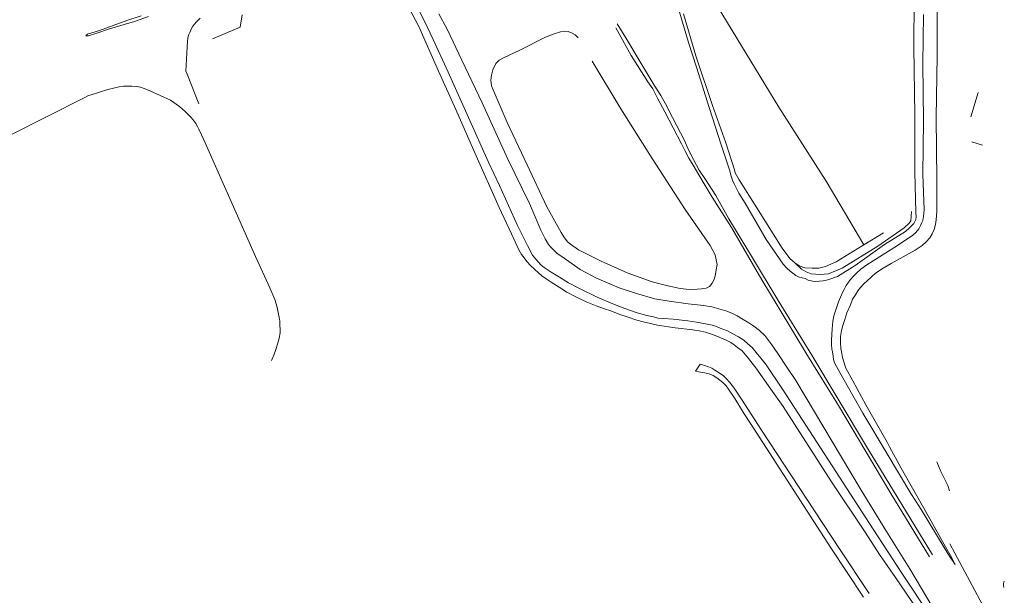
# Model space of a CAD drawing. Header units: metres. Extents: x 66374 to 71914, y 405953 to 412623.
# Tile 35 of 42: x 69180 to 69900, y 410228 to 410648. Entities that reach past the tile are written whole.
import ezdxf

# ---------------------------------------------------------------- set-up
doc = ezdxf.new("R2010")
doc.units = ezdxf.units.M
doc.layers.add('2013-05-24_onderlegger_OVLIJNOBJ', color=252, linetype='Continuous', lineweight=0)

msp = doc.modelspace()

# ---------------------------------------------------------------- linework, layer by layer
at = {"layer": '2013-05-24_onderlegger_OVLIJNOBJ'}
for p, q in [((69834.04, 410681.29), (69833.52, 410627.79)), ((69678.42, 410677.58), (69704.35, 410634.62)), ((69459.7, 410666.61), (69472.1, 410643.18)), ((69850.64, 410669.81), (69850.57, 410622.12)), ((69475.97, 410647.5), (69469.03, 410660.8)), ((69669.02, 410631.56), (69660.78, 410659.58)), ((69342.95, 410651.82), (69341.4, 410642.81)), ((69486.55, 410652.41), (69492.64, 410641.31)), ((69674.23, 410621.87), (69665.23, 410652.43)), ((69840.5, 410652.01), (69840.12, 410615.85)), ((69238.8, 410640.33), (69258.82, 410647.61)), ((69256.87, 410644.76), (69245.4, 410641.29)), ((69264.2, 410647), (69256.87, 410644.76)), ((69258.82, 410647.61), (69269.29, 410651.06)), ((69274.62, 410650.41), (69264.2, 410647)), ((69308.06, 410644.9), (69306.96, 410643.43)), ((69309.25, 410646.41), (69308.06, 410644.9)), ((69310.76, 410647.97), (69309.25, 410646.41)), ((69312.18, 410649.3), (69310.76, 410647.97)), ((69482.43, 410633.67), (69475.97, 410647.5)), ((69616.8, 410645.12), (69623.26, 410634.9)), ((69228.86, 410636.39), (69230.03, 410637.54)), ((69230.03, 410637.54), (69238.8, 410640.33)), ((69236.71, 410638.42), (69230.71, 410636.43)), ((69245.4, 410641.29), (69236.71, 410638.42)), ((69304.63, 410638.78), (69303.86, 410636.81)), ((69305.51, 410640.5), (69304.63, 410638.78)), ((69306.02, 410641.8), (69305.51, 410640.5)), ((69306.96, 410643.43), (69306.02, 410641.8)), ((69341.4, 410642.81), (69321.35, 410634.16)), ((69472.1, 410643.18), (69486.3, 410610.7)), ((69492.64, 410641.31), (69503.3, 410618.65)), ((69564.44, 410635.47), (69570.95, 410637.89)), ((69570.95, 410637.89), (69575.4, 410639.42)), ((69575.4, 410639.42), (69578.7, 410639.83)), ((69578.7, 410639.83), (69581.07, 410639.48)), ((69581.07, 410639.48), (69584.07, 410638.43)), ((69584.07, 410638.43), (69586.26, 410637.22)), ((69627.07, 410622.07), (69615.95, 410642.25)), ((69230.71, 410636.43), (69228.86, 410636.39)), ((69303.03, 410632.63), (69302.52, 410623.82)), ((69303.34, 410634.82), (69303.03, 410632.63)), ((69303.86, 410636.81), (69303.34, 410634.82)), ((69493.3, 410609.91), (69482.43, 410633.67)), ((69545.88, 410625.94), (69564.44, 410635.47)), ((69586.26, 410637.22), (69588.29, 410635.06)), ((69623.26, 410634.9), (69633.65, 410617.54)), ((69674.76, 410613.46), (69669.02, 410631.56)), ((69704.35, 410634.62), (69734.95, 410584.21)), ((69302.52, 410623.82), (69301.72, 410610.65)), ((69533.83, 410620.23), (69545.88, 410625.94)), ((69833.52, 410627.79), (69834.16, 410578.68)), ((69503.3, 410618.65), (69518.27, 410587.41)), ((69526.08, 410611.47), (69528.27, 410616.12)), ((69528.27, 410616.12), (69530.66, 410618.6)), ((69530.66, 410618.6), (69533.83, 410620.23)), ((69598.58, 410617.88), (69619.44, 410583.16)), ((69639.32, 410602.74), (69627.07, 410622.07)), ((69633.65, 410617.54), (69643.96, 410600.4)), ((69686.5, 410585.55), (69674.23, 410621.87)), ((69840.12, 410615.85), (69840.58, 410574.44)), ((69850.57, 410622.12), (69849.78, 410576.57)), ((69301.72, 410610.65), (69302.78, 410608.34)), ((69486.3, 410610.7), (69498.15, 410584.93)), ((69508.15, 410576.82), (69493.3, 410609.91)), ((69525.05, 410607.8), (69526.08, 410611.47)), ((69684.01, 410584.01), (69674.76, 410613.46)), ((69302.78, 410608.34), (69311.4, 410586.68)), ((69524.57, 410604.12), (69525.05, 410607.8)), ((69525.17, 410599.84), (69524.57, 410604.12)), ((69642.84, 410597.62), (69639.32, 410602.74)), ((69232.63, 410593.45), (69244.84, 410597.22)), ((69244.84, 410597.22), (69253.12, 410599.17)), ((69253.12, 410599.17), (69256.18, 410599.57)), ((69256.18, 410599.57), (69259.32, 410599.71)), ((69259.32, 410599.71), (69262.41, 410599.74)), ((69262.41, 410599.74), (69265.78, 410599.41)), ((69265.78, 410599.41), (69268.68, 410598.85)), ((69268.68, 410598.85), (69271.25, 410597.99)), ((69271.25, 410597.99), (69275.49, 410596.32)), ((69275.49, 410596.32), (69290.56, 410589.43)), ((69526.19, 410596.92), (69525.17, 410599.84)), ((69536.62, 410573.02), (69526.19, 410596.92)), ((69646.59, 410590.36), (69642.84, 410597.62)), ((69643.96, 410600.4), (69648.63, 410592.91)), ((69875.13, 410577.31), (69880.55, 410595.07)), ((69173.42, 410563.89), (69227.5, 410591.11)), ((69227.5, 410591.11), (69230.68, 410592.84)), ((69230.68, 410592.84), (69232.63, 410593.45)), ((69290.56, 410589.43), (69297.08, 410584.81)), ((69518.27, 410587.41), (69536.93, 410546.32)), ((69651.63, 410580.83), (69646.59, 410590.36)), ((69648.63, 410592.91), (69652.18, 410586.74)), ((69297.08, 410584.81), (69301.59, 410580.97)), ((69301.59, 410580.97), (69304.2, 410578.26)), ((69498.15, 410584.93), (69512.97, 410551.01)), ((69619.44, 410583.16), (69642.32, 410546.8)), ((69657.77, 410569.28), (69651.63, 410580.83)), ((69652.18, 410586.74), (69657.27, 410576.7)), ((69693.12, 410556.16), (69684.01, 410584.01)), ((69696.14, 410558.4), (69686.5, 410585.55)), ((69734.95, 410584.21), (69769.55, 410530.2)), ((69304.2, 410578.26), (69305.68, 410576.82)), ((69305.68, 410576.82), (69306.98, 410575.37)), ((69306.98, 410575.37), (69309.02, 410572.45)), ((69522.66, 410544.53), (69508.15, 410576.82)), ((69551.11, 410542.31), (69536.62, 410573.02)), ((69657.27, 410576.7), (69665.95, 410560.01)), ((69834.16, 410578.68), (69834.35, 410536.9)), ((69840.58, 410574.44), (69840.08, 410535.13)), ((69849.78, 410576.57), (69850.27, 410531.29)), ((69309.02, 410572.45), (69310.24, 410570.31)), ((69310.24, 410570.31), (69311.21, 410568.29)), ((69311.21, 410568.29), (69313.33, 410564.17)), ((69663.77, 410557.59), (69657.77, 410569.28)), ((69313.33, 410564.17), (69316, 410558.37)), ((69316, 410558.37), (69324.41, 410539.16)), ((69665.95, 410560.01), (69668.81, 410553.58)), ((69702.49, 410538.45), (69696.14, 410558.4)), ((69875.79, 410559.11), (69883.67, 410556.48)), ((69666.39, 410552.74), (69663.77, 410557.59)), ((69669.32, 410547.11), (69666.39, 410552.74)), ((69668.81, 410553.58), (69672.62, 410546.03)), ((69698.95, 410538.68), (69693.12, 410556.16)), ((69512.97, 410551.01), (69530.63, 410510.94)), ((69530.84, 410527.09), (69522.66, 410544.53)), ((69536.93, 410546.32), (69552.91, 410513.89)), ((69642.32, 410546.8), (69666.63, 410509.49)), ((69672.45, 410542.06), (69669.32, 410547.11)), ((69672.62, 410546.03), (69676.87, 410538.4)), ((69324.41, 410539.16), (69338.5, 410507.23)), ((69565.56, 410511.48), (69551.11, 410542.31)), ((69676.42, 410534.87), (69672.45, 410542.06)), ((69676.87, 410538.4), (69681.32, 410531.4)), ((69700.17, 410533.83), (69698.95, 410538.68)), ((69703, 410536.34), (69702.49, 410538.45)), ((69834.35, 410536.9), (69835.02, 410507.48)), ((69680.46, 410528.34), (69676.42, 410534.87)), ((69681.32, 410531.4), (69688.95, 410519.72)), ((69701.08, 410531.06), (69700.17, 410533.83)), ((69702.3, 410528.38), (69701.08, 410531.06)), ((69705.95, 410531.26), (69703, 410536.34)), ((69718.91, 410510.86), (69705.95, 410531.26)), ((69769.55, 410530.2), (69797.02, 410483.81)), ((69840.08, 410535.13), (69841.04, 410509.47)), ((69850.27, 410531.29), (69850.26, 410508.43)), ((69544.17, 410497.91), (69530.84, 410527.09)), ((69686.14, 410518.61), (69680.46, 410528.34)), ((69705.73, 410521.56), (69702.3, 410528.38)), ((69700.33, 410496.38), (69686.14, 410518.61)), ((69688.95, 410519.72), (69698.44, 410502.83)), ((69710.26, 410514.34), (69705.73, 410521.56)), ((69530.63, 410510.94), (69539.64, 410491.79)), ((69552.91, 410513.89), (69561.11, 410494.63)), ((69575.87, 410492.86), (69565.56, 410511.48)), ((69666.63, 410509.49), (69680.79, 410488.94)), ((69725.8, 410487.75), (69710.26, 410514.34)), ((69737.4, 410481.41), (69718.91, 410510.86)), ((69831.76, 410508.16), (69831.66, 410504.81)), ((69841.04, 410509.47), (69840.68, 410504.6)), ((69850.26, 410508.43), (69849.76, 410502.06)), ((69338.5, 410507.23), (69352.63, 410475.31)), ((69698.44, 410502.83), (69714.95, 410475.51)), ((69831.42, 410501.31), (69830.21, 410499.62)), ((69831.66, 410504.81), (69831.42, 410501.31)), ((69834.2, 410500.93), (69833.52, 410499.45)), ((69834.89, 410502.36), (69834.2, 410500.93)), ((69835.17, 410504.16), (69834.89, 410502.36)), ((69835.02, 410507.48), (69835.17, 410504.16)), ((69840, 410501.54), (69839.21, 410499.58)), ((69840.68, 410504.6), (69840, 410501.54)), ((69849.76, 410502.06), (69849.36, 410498.57)), ((69551.48, 410483.2), (69544.17, 410497.91)), ((69561.11, 410494.63), (69564.22, 410488.19)), ((69712.12, 410476.33), (69700.33, 410496.38)), ((69826.42, 410496.22), (69807.34, 410482.79)), ((69827.4, 410493.6), (69812.21, 410483.95)), ((69830.21, 410499.62), (69826.42, 410496.22)), ((69830.5, 410496.18), (69827.4, 410493.6)), ((69832, 410497.92), (69830.5, 410496.18)), ((69833.52, 410499.45), (69832, 410497.92)), ((69836.24, 410494.21), (69834.75, 410492.55)), ((69837.15, 410495.49), (69836.24, 410494.21)), ((69838.39, 410497.86), (69837.15, 410495.49)), ((69839.21, 410499.58), (69838.39, 410497.86)), ((69848.37, 410495.02), (69847.02, 410491.76)), ((69849.36, 410498.57), (69848.37, 410495.02)), ((69539.64, 410491.79), (69545.15, 410480.09)), ((69564.22, 410488.19), (69566.77, 410484.16)), ((69577.99, 410489.67), (69575.87, 410492.86)), ((69580.62, 410486.11), (69577.99, 410489.67)), ((69680.79, 410488.94), (69684.68, 410483.31)), ((69738.12, 410469.79), (69725.8, 410487.75)), ((69811.29, 410492.58), (69797.02, 410483.81)), ((69832.79, 410490.74), (69821.57, 410483.34)), ((69834.75, 410492.55), (69832.79, 410490.74)), ((69845.28, 410488.92), (69842.61, 410486.02)), ((69847.02, 410491.76), (69845.28, 410488.92)), ((69545.15, 410480.09), (69546.98, 410476.78)), ((69554.98, 410476.33), (69551.48, 410483.2)), ((69566.77, 410484.16), (69568.35, 410482.15)), ((69568.35, 410482.15), (69570.73, 410479.57)), ((69570.73, 410479.57), (69573.1, 410477.43)), ((69582.73, 410484.23), (69580.62, 410486.11)), ((69588.65, 410480.25), (69582.73, 410484.23)), ((69605.29, 410471.81), (69588.65, 410480.25)), ((69684.68, 410483.31), (69686.81, 410479.67)), ((69686.81, 410479.67), (69688.54, 410476.49)), ((69742.98, 410473.74), (69737.4, 410481.41)), ((69795.75, 410483.03), (69776.84, 410471.33)), ((69807.34, 410482.79), (69781.1, 410466.68)), ((69812.21, 410483.95), (69790.65, 410468.6)), ((69797.02, 410483.81), (69795.75, 410483.03)), ((69821.57, 410483.34), (69799.23, 410469.18)), ((69834.52, 410479.89), (69827.88, 410476.21)), ((69839.54, 410483.35), (69834.52, 410479.89)), ((69842.61, 410486.02), (69839.54, 410483.35)), ((69352.63, 410475.31), (69363.14, 410452.46)), ((69546.98, 410476.78), (69548.87, 410474.21)), ((69548.87, 410474.21), (69550.93, 410471.71)), ((69557.39, 410473.23), (69554.98, 410476.33)), ((69561.06, 410469.27), (69557.39, 410473.23)), ((69573.1, 410477.43), (69576.38, 410475.19)), ((69576.38, 410475.19), (69579.92, 410472.85)), ((69579.92, 410472.85), (69589.74, 410465.68)), ((69688.54, 410476.49), (69689.28, 410472.91)), ((69689.28, 410472.91), (69689.78, 410469.56)), ((69722.62, 410458.33), (69712.12, 410476.33)), ((69714.95, 410475.51), (69734.48, 410443.13)), ((69746.74, 410470.54), (69742.98, 410473.74)), ((69827.88, 410476.21), (69817.07, 410470.21)), ((69550.93, 410471.71), (69553.51, 410468.78)), ((69553.51, 410468.78), (69556.64, 410465.85)), ((69556.64, 410465.85), (69559.3, 410463.28)), ((69563.64, 410467.14), (69561.06, 410469.27)), ((69568.75, 410463.73), (69563.64, 410467.14)), ((69589.74, 410465.68), (69601.77, 410459.58)), ((69624.07, 410463.33), (69605.29, 410471.81)), ((69689.23, 410465.53), (69688.46, 410461.01)), ((69689.78, 410469.56), (69689.23, 410465.53)), ((69740.87, 410466.69), (69738.12, 410469.79)), ((69743.28, 410464.61), (69740.87, 410466.69)), ((69749.84, 410468.5), (69746.74, 410470.54)), ((69751.41, 410465.98), (69746.74, 410470.54)), ((69753.99, 410467.09), (69749.84, 410468.5)), ((69754.85, 410463.97), (69751.41, 410465.98)), ((69759.23, 410466.76), (69753.99, 410467.09)), ((69764.08, 410466.66), (69759.23, 410466.76)), ((69768.99, 410467.89), (69764.08, 410466.66)), ((69776.84, 410471.33), (69768.99, 410467.89)), ((69781.1, 410466.68), (69771.31, 410462.63)), ((69790.65, 410468.6), (69777.75, 410460.66)), ((69794.91, 410466.13), (69791.89, 410463.31)), ((69799.23, 410469.18), (69794.91, 410466.13)), ((69811.04, 410466.77), (69805.63, 410462.99)), ((69817.07, 410470.21), (69811.04, 410466.77)), ((69559.3, 410463.28), (69561.89, 410461.06)), ((69561.89, 410461.06), (69564.9, 410458.94)), ((69564.9, 410458.94), (69568.55, 410456.56)), ((69574.76, 410460.17), (69568.75, 410463.73)), ((69581.34, 410456.14), (69574.76, 410460.17)), ((69601.77, 410459.58), (69618.32, 410452.32)), ((69642.46, 410456.9), (69624.07, 410463.33)), ((69687.52, 410458.11), (69686.35, 410455.76)), ((69688.46, 410461.01), (69687.52, 410458.11)), ((69734.56, 410438.6), (69722.62, 410458.33)), ((69745.15, 410463.04), (69743.28, 410464.61)), ((69747.42, 410461.38), (69745.15, 410463.04)), ((69749.78, 410460.29), (69747.42, 410461.38)), ((69754.09, 410459.11), (69749.78, 410460.29)), ((69756.48, 410457.9), (69754.09, 410459.11)), ((69758.66, 410462.68), (69754.85, 410463.97)), ((69759.46, 410457.29), (69756.48, 410457.9)), ((69764.88, 410462.12), (69758.66, 410462.68)), ((69767.26, 410457.63), (69764.55, 410457.19)), ((69771.31, 410462.63), (69764.88, 410462.12)), ((69769.79, 410457.97), (69767.26, 410457.63)), ((69771.37, 410458.53), (69769.79, 410457.97)), ((69777.75, 410460.66), (69771.37, 410458.53)), ((69787.38, 410458.5), (69785.74, 410456.44)), ((69789.57, 410460.92), (69787.38, 410458.5)), ((69791.89, 410463.31), (69789.57, 410460.92)), ((69802.46, 410460.26), (69799.54, 410457.47)), ((69805.63, 410462.99), (69802.46, 410460.26)), ((69363.14, 410452.46), (69366.69, 410443.82)), ((69568.55, 410456.56), (69574.6, 410452.81)), ((69574.6, 410452.81), (69580.09, 410449.23)), ((69589.46, 410451.92), (69581.34, 410456.14)), ((69602.22, 410445.47), (69589.46, 410451.92)), ((69618.32, 410452.32), (69630.86, 410448.25)), ((69653.97, 410453.93), (69642.46, 410456.9)), ((69662.83, 410451.92), (69653.97, 410453.93)), ((69669.45, 410451.14), (69662.83, 410451.92)), ((69675.18, 410451.42), (69669.45, 410451.14)), ((69678.54, 410451.7), (69675.18, 410451.42)), ((69681.84, 410452.26), (69678.54, 410451.7)), ((69684.3, 410453.31), (69681.84, 410452.26)), ((69686.35, 410455.76), (69684.3, 410453.31)), ((69761.95, 410457.06), (69759.46, 410457.29)), ((69764.55, 410457.19), (69761.95, 410457.06)), ((69782.61, 410451.18), (69781.74, 410449.4)), ((69784.09, 410454.01), (69782.61, 410451.18)), ((69785.74, 410456.44), (69784.09, 410454.01)), ((69794.51, 410452.59), (69792.74, 410450.27)), ((69796.95, 410455.31), (69794.51, 410452.59)), ((69799.54, 410457.47), (69796.95, 410455.31)), ((69366.69, 410443.82), (69367.88, 410440.61)), ((69580.09, 410449.23), (69585.62, 410446.24)), ((69585.62, 410446.24), (69594.21, 410442.1)), ((69613.57, 410440.61), (69602.22, 410445.47)), ((69630.86, 410448.25), (69644.42, 410444.49)), ((69644.42, 410444.49), (69654.73, 410442.65)), ((69780.02, 410445.61), (69778.6, 410442.28)), ((69781.74, 410449.4), (69780.02, 410445.61)), ((69788.69, 410444.2), (69787.24, 410439.89)), ((69790.87, 410447.18), (69788.69, 410444.2)), ((69792.74, 410450.27), (69790.87, 410447.18)), ((69367.88, 410440.61), (69368.48, 410437.99)), ((69368.48, 410437.99), (69369.25, 410434.46)), ((69594.21, 410442.1), (69601.5, 410439.23)), ((69601.5, 410439.23), (69607.64, 410436.98)), ((69607.64, 410436.98), (69612.33, 410435.49)), ((69622.52, 410437.37), (69613.57, 410440.61)), ((69631.51, 410434.17), (69622.52, 410437.37)), ((69654.73, 410442.65), (69668.64, 410440.81)), ((69668.64, 410440.81), (69680.02, 410439.62)), ((69680.02, 410439.62), (69686, 410438.54)), ((69686, 410438.54), (69691.2, 410437.14)), ((69691.2, 410437.14), (69696.25, 410435.51)), ((69734.48, 410443.13), (69759.15, 410403.12)), ((69755.81, 410402.97), (69734.56, 410438.6)), ((69777.3, 410438.49), (69776.07, 410434.95)), ((69778.6, 410442.28), (69777.3, 410438.49)), ((69787.24, 410439.89), (69784.71, 410434.16)), ((69369.25, 410434.46), (69369.92, 410431.07)), ((69369.92, 410431.07), (69370.44, 410428.07)), ((69612.33, 410435.49), (69618.9, 410432.97)), ((69618.9, 410432.97), (69624.23, 410431.19)), ((69624.23, 410431.19), (69631.21, 410428.71)), ((69638.46, 410432.28), (69631.51, 410434.17)), ((69643.47, 410431.22), (69638.46, 410432.28)), ((69646.57, 410430.15), (69643.47, 410431.22)), ((69650.8, 410429.98), (69646.57, 410430.15)), ((69657.82, 410429.48), (69650.8, 410429.98)), ((69668.58, 410428.3), (69657.82, 410429.48)), ((69696.25, 410435.51), (69700.7, 410433.87)), ((69700.7, 410433.87), (69704.48, 410431.89)), ((69704.48, 410431.89), (69708.81, 410429.34)), ((69708.81, 410429.34), (69713.09, 410426.73)), ((69775.15, 410431.84), (69774.37, 410428.01)), ((69776.07, 410434.95), (69775.15, 410431.84)), ((69783.11, 410429.26), (69781.79, 410424.93)), ((69784.71, 410434.16), (69783.11, 410429.26)), ((69370.44, 410428.07), (69370.55, 410425.16)), ((69370.55, 410425.16), (69370.74, 410421.92)), ((69370.74, 410421.92), (69370.68, 410419.5)), ((69631.21, 410428.71), (69635.78, 410427.64)), ((69635.78, 410427.64), (69641.23, 410426.26)), ((69641.23, 410426.26), (69646.21, 410425.09)), ((69646.21, 410425.09), (69659.34, 410423.19)), ((69659.34, 410423.19), (69672.11, 410421.8)), ((69674.85, 410427.38), (69668.58, 410428.3)), ((69672.11, 410421.8), (69676.66, 410421.04)), ((69681.31, 410426.16), (69674.85, 410427.38)), ((69687.42, 410424.79), (69681.31, 410426.16)), ((69692.2, 410422.83), (69687.42, 410424.79)), ((69697.51, 410420.97), (69692.2, 410422.83)), ((69713.09, 410426.73), (69716.78, 410424.39)), ((69716.78, 410424.39), (69720.87, 410421.26)), ((69773.8, 410422.11), (69773.73, 410418.57)), ((69774.2, 410425.16), (69773.8, 410422.11)), ((69774.37, 410428.01), (69774.2, 410425.16)), ((69781.79, 410424.93), (69780.73, 410421.19)), ((69369.95, 410415.72), (69368.8, 410411.19)), ((69370.68, 410419.5), (69369.95, 410415.72)), ((69676.66, 410421.04), (69681.3, 410419.98)), ((69681.3, 410419.98), (69685.7, 410418.58)), ((69685.7, 410418.58), (69689.71, 410416.99)), ((69689.71, 410416.99), (69692.98, 410415.57)), ((69692.98, 410415.57), (69696.46, 410414.09)), ((69701.35, 410418.83), (69697.51, 410420.97)), ((69705.38, 410416.66), (69701.35, 410418.83)), ((69709.4, 410414.15), (69705.38, 410416.66)), ((69720.87, 410421.26), (69724.78, 410417.5)), ((69724.78, 410417.5), (69729.85, 410410.69)), ((69773.73, 410418.57), (69773.3, 410413.97)), ((69779.99, 410416.81), (69779.92, 410412.51)), ((69780.73, 410421.19), (69779.99, 410416.81)), ((69367.53, 410407.34), (69365.98, 410403.26)), ((69368.8, 410411.19), (69367.53, 410407.34)), ((69696.46, 410414.09), (69699.81, 410412.41)), ((69699.81, 410412.41), (69702.22, 410410.8)), ((69702.22, 410410.8), (69704.8, 410408.94)), ((69704.8, 410408.94), (69708.08, 410406.36)), ((69712.25, 410411.62), (69709.4, 410414.15)), ((69715.41, 410408.77), (69712.25, 410411.62)), ((69718.34, 410405.25), (69715.41, 410408.77)), ((69729.85, 410410.69), (69734.21, 410404.42)), ((69773.3, 410413.97), (69773.43, 410410.91)), ((69773.43, 410410.91), (69773.61, 410407.67)), ((69773.61, 410407.67), (69774.1, 410405.58)), ((69779.92, 410412.51), (69780.24, 410408.02)), ((69780.24, 410408.02), (69780.98, 410404.49)), ((69365.98, 410403.26), (69364.26, 410399.29)), ((69708.08, 410406.36), (69711.79, 410402.13)), ((69711.79, 410402.13), (69718.12, 410393.95)), ((69725.11, 410396.92), (69718.34, 410405.25)), ((69734.21, 410404.42), (69740.88, 410394.55)), ((69778.49, 410366.45), (69755.81, 410402.97)), ((69759.15, 410403.12), (69777.54, 410372.28)), ((69774.1, 410405.58), (69774.58, 410402.58)), ((69774.58, 410402.58), (69774.91, 410399.96)), ((69780.98, 410404.49), (69781.49, 410401.57)), ((69781.49, 410401.57), (69782.49, 410398.37)), ((69674.18, 410391.5), (69677.44, 410396.77)), ((69679.95, 410396.04), (69677.44, 410396.77)), ((69683.63, 410394.63), (69679.95, 410396.04)), ((69686.1, 410393.75), (69683.63, 410394.63)), ((69688.29, 410392.37), (69686.1, 410393.75)), ((69718.12, 410393.95), (69729.05, 410378.51)), ((69738.19, 410377.75), (69725.11, 410396.92)), ((69740.88, 410394.55), (69747.39, 410384.66)), ((69774.91, 410399.96), (69775.85, 410397.18)), ((69775.85, 410397.18), (69777.07, 410394.84)), ((69777.07, 410394.84), (69779.51, 410390.56)), ((69782.49, 410398.37), (69783.91, 410393.8)), ((69783.91, 410393.8), (69788.96, 410384.6)), ((69674.18, 410391.5), (69676.25, 410391.14)), ((69676.25, 410391.14), (69680.86, 410390.33)), ((69680.86, 410390.33), (69683.97, 410389.5)), ((69683.97, 410389.5), (69686.92, 410388.46)), ((69686.92, 410388.46), (69689.74, 410386.65)), ((69691.35, 410390.33), (69688.29, 410392.37)), ((69689.74, 410386.65), (69691.93, 410385.1)), ((69694.43, 410388.06), (69691.35, 410390.33)), ((69696.78, 410385.84), (69694.43, 410388.06)), ((69698.96, 410383.61), (69696.78, 410385.84)), ((69779.51, 410390.56), (69796.22, 410360.92)), ((69691.93, 410385.1), (69694.04, 410383.23)), ((69694.04, 410383.23), (69696.5, 410380.73)), ((69696.5, 410380.73), (69698.25, 410378.41)), ((69701.92, 410379.78), (69698.96, 410383.61)), ((69707.69, 410371.09), (69701.92, 410379.78)), ((69729.05, 410378.51), (69738.19, 410365.63)), ((69794.39, 410305.76), (69747.39, 410384.66)), ((69788.96, 410384.6), (69798.45, 410366.97)), ((69698.25, 410378.41), (69702.83, 410371.48)), ((69702.83, 410371.48), (69709.53, 410360.35)), ((69803.9, 410276.1), (69738.19, 410377.75)), ((69777.54, 410372.28), (69800.5, 410334.21)), ((69722.17, 410348.46), (69707.69, 410371.09)), ((69738.19, 410365.63), (69773.53, 410310.78)), ((69798.52, 410332.89), (69778.49, 410366.45)), ((69798.45, 410366.97), (69813.97, 410339.78)), ((69709.53, 410360.35), (69718.37, 410346.93)), ((69796.22, 410360.92), (69814.17, 410331.09)), ((69772.82, 410262.66), (69718.37, 410346.93)), ((69722.17, 410348.46), (69755.35, 410298.02)), ((69813.97, 410339.78), (69815.85, 410336.22)), ((69815.85, 410336.22), (69824.27, 410320.77)), ((69816.77, 410302.34), (69798.52, 410332.89)), ((69800.5, 410334.21), (69818.7, 410304.16)), ((69814.17, 410331.09), (69831.36, 410302.32)), ((69850.46, 410325.39), (69853.29, 410318.4)), ((69824.27, 410320.77), (69843.98, 410286.02)), ((69853.29, 410318.4), (69858.39, 410308.1)), ((69773.53, 410310.78), (69797.99, 410273.92)), ((69858.39, 410308.1), (69859.62, 410304.16)), ((69813.48, 410274.4), (69794.39, 410305.76)), ((69844.91, 410256.05), (69816.77, 410302.34)), ((69847.17, 410257.42), (69818.7, 410304.16)), ((69837.74, 410292.38), (69831.36, 410302.32)), ((69755.35, 410298.02), (69779.13, 410261.76)), ((69839.72, 410289.41), (69837.74, 410292.38)), ((69855.75, 410262.75), (69839.72, 410289.41)), ((69843.98, 410286.02), (69856.79, 410263.23)), ((69797.99, 410273.92), (69808.5, 410257.66)), ((69824.68, 410244.06), (69803.9, 410276.1)), ((69830.6, 410247.23), (69813.48, 410274.4)), ((69859.85, 410265.54), (69885.29, 410217.73)), ((69796.9, 410226.46), (69772.82, 410262.66)), ((69779.13, 410261.76), (69800.92, 410229.31)), ((69808.5, 410257.66), (69820.06, 410240.99)), ((69855.75, 410262.75), (69859.51, 410256.48)), ((69860.44, 410256.99), (69856.79, 410263.23)), ((69859.51, 410256.48), (69863.81, 410250.37)), ((69863.81, 410250.37), (69860.44, 410256.99)), ((69845.95, 410212.19), (69824.68, 410244.06)), ((69830.6, 410247.23), (69859.46, 410198.66)), ((69820.06, 410240.99), (69843.14, 410207.23)), ((69899.12, 410236.4), (69899.04, 410235.87)), ((69899.04, 410235.87), (69899.05, 410235.08)), ((69899.05, 410235.08), (69899.25, 410233.47)), ((69899.4, 410237.45), (69899.12, 410236.4)), ((69899.63, 410238.24), (69899.4, 410237.45))]:
    msp.add_line(p, q, dxfattribs=at)

doc.saveas('drawing.dxf')
